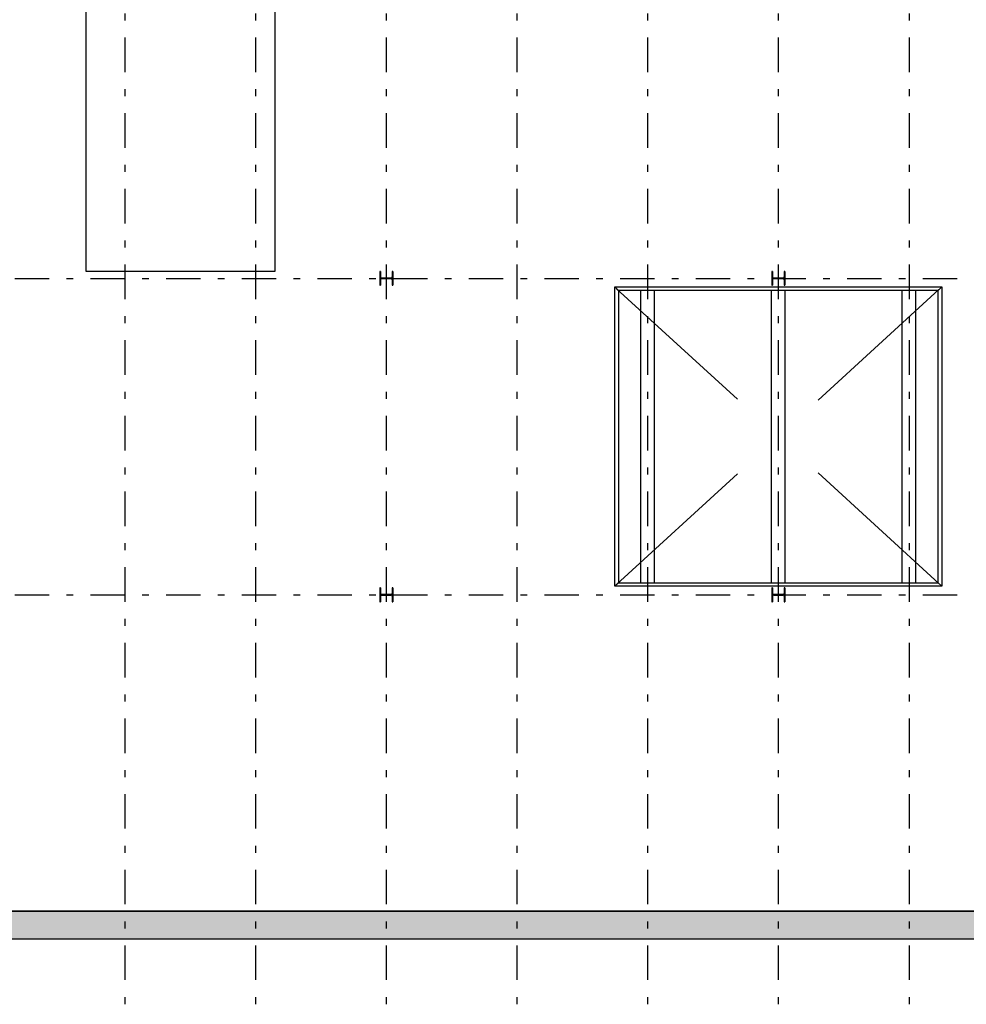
# Model space of a CAD drawing. Extents: x 2 to 87, y -108 to 11.
# Tile 115 of 210: x 16 to 30, y -76 to -62. Entities that reach past the tile are written whole.
import ezdxf

# ---------------------------------------------------------------- set-up
doc = ezdxf.new("R2010")
doc.units = 0
doc.header["$MEASUREMENT"] = 0
doc.linetypes.add('DASHDOT', pattern=[1, 0.5, -0.25, 0, -0.25])
doc.linetypes.add('OVERHEAD', pattern=[3.96875, 2.38125, -1.5875])
for name, color, linetype in [('10', 7, 'CONTINUOUS'), ('14', 7, 'CONTINUOUS'), ('18', 7, 'CONTINUOUS'), ('2', 7, 'CONTINUOUS'), ('21', 7, 'CONTINUOUS'), ('3', 7, 'CONTINUOUS'), ('5', 7, 'CONTINUOUS'), ('7', 7, 'CONTINUOUS')]:
    doc.layers.add(name, color=color, linetype=linetype)

# ---------------------------------------------------------------- blocks, each defined once
blk = doc.blocks.new('*N45')
at = {"layer": '3', "color": 62, "linetype": 'Continuous'}
for p, q in [((-0.085, 0.1), (-0.095, 0.1)), ((-0.095, 0.1), (-0.095, -0.1)), ((-0.085, 0.1), (-0.085, 0.0212)), ((-0.0797, 0.0085), (-0.085, 0.0212)), ((-0.067, 0.0032), (-0.0797, 0.0085)), ((0.067, 0.0032), (-0.067, 0.0032)), ((0.0797, 0.0085), (0.067, 0.0032)), ((0.085, 0.0212), (0.0797, 0.0085)), ((0.095, 0.1), (0.085, 0.1)), ((0.085, 0.1), (0.085, 0.0212)), ((0.095, 0.1), (0.095, -0.1)), ((-0.085, -0.1), (-0.095, -0.1)), ((-0.0797, -0.0085), (-0.085, -0.0213)), ((-0.085, -0.0213), (-0.085, -0.1)), ((-0.067, -0.0033), (-0.0797, -0.0085)), ((0.067, -0.0033), (-0.067, -0.0033)), ((0.0797, -0.0085), (0.067, -0.0033)), ((0.085, -0.0213), (0.0797, -0.0085)), ((0.085, -0.0213), (0.085, -0.1)), ((0.095, -0.1), (0.085, -0.1))]:
    blk.add_line(p, q, dxfattribs=at)
for points in [[(-0.085, 0.1), (-0.095, 0.1), (-0.095, -0.1)], [(-0.085, 0.1), (-0.085, -0.1), (-0.095, -0.1)], [(-0.095, 0.1), (-0.095, 0.1), (-0.095, -0.1)], [(-0.085, 0.1), (-0.085, 0.1), (-0.085, 0.0212)], [(-0.0797, 0.0085), (-0.085, 0.0212), (-0.085, -0.0213)], [(-0.0797, 0.0085), (-0.0797, -0.0085), (-0.085, -0.0213)], [(-0.067, 0.0032), (-0.0797, 0.0085), (-0.0797, -0.0085)], [(-0.067, 0.0032), (-0.067, -0.0033), (-0.0797, -0.0085)], [(0.067, 0.0032), (-0.067, 0.0032), (-0.067, -0.0033)], [(0.067, 0.0032), (0.067, -0.0033), (-0.067, -0.0033)], [(0.0797, 0.0085), (0.067, 0.0032), (0.067, -0.0033)], [(0.0797, 0.0085), (0.0797, -0.0085), (0.067, -0.0033)], [(0.085, 0.0212), (0.0797, 0.0085), (0.0797, -0.0085)], [(0.085, 0.0212), (0.085, -0.0213), (0.0797, -0.0085)], [(0.095, 0.1), (0.085, 0.1), (0.085, -0.1)], [(0.095, 0.1), (0.095, -0.1), (0.085, -0.1)], [(0.085, 0.1), (0.085, 0.1), (0.085, 0.0212)], [(0.095, 0.1), (0.095, 0.1), (0.095, -0.1)], [(-0.085, -0.0213), (-0.085, -0.0213), (-0.085, -0.1)], [(0.085, -0.0213), (0.085, -0.0213), (0.085, -0.1)]]:
    blk.add_solid(points, dxfattribs=at)
blk = doc.blocks.new('*N46')
at = {"layer": '3', "color": 62, "linetype": 'Continuous'}
for p, q in [((-0.085, 0.1), (-0.095, 0.1)), ((-0.095, 0.1), (-0.095, -0.1)), ((-0.085, 0.1), (-0.085, 0.0212)), ((-0.0797, 0.0085), (-0.085, 0.0212)), ((-0.067, 0.0032), (-0.0797, 0.0085)), ((0.067, 0.0032), (-0.067, 0.0032)), ((0.0797, 0.0085), (0.067, 0.0032)), ((0.085, 0.0212), (0.0797, 0.0085)), ((0.095, 0.1), (0.085, 0.1)), ((0.085, 0.1), (0.085, 0.0212)), ((0.095, 0.1), (0.095, -0.1)), ((-0.085, -0.1), (-0.095, -0.1)), ((-0.0797, -0.0085), (-0.085, -0.0213)), ((-0.085, -0.0213), (-0.085, -0.1)), ((-0.067, -0.0033), (-0.0797, -0.0085)), ((0.067, -0.0033), (-0.067, -0.0033)), ((0.0797, -0.0085), (0.067, -0.0033)), ((0.085, -0.0213), (0.0797, -0.0085)), ((0.085, -0.0213), (0.085, -0.1)), ((0.095, -0.1), (0.085, -0.1))]:
    blk.add_line(p, q, dxfattribs=at)
for points in [[(-0.085, 0.1), (-0.095, 0.1), (-0.095, -0.1)], [(-0.085, 0.1), (-0.085, -0.1), (-0.095, -0.1)], [(-0.095, 0.1), (-0.095, 0.1), (-0.095, -0.1)], [(-0.085, 0.1), (-0.085, 0.1), (-0.085, 0.0212)], [(-0.0797, 0.0085), (-0.085, 0.0212), (-0.085, -0.0213)], [(-0.0797, 0.0085), (-0.0797, -0.0085), (-0.085, -0.0213)], [(-0.067, 0.0032), (-0.0797, 0.0085), (-0.0797, -0.0085)], [(-0.067, 0.0032), (-0.067, -0.0033), (-0.0797, -0.0085)], [(0.067, 0.0032), (-0.067, 0.0032), (-0.067, -0.0033)], [(0.067, 0.0032), (0.067, -0.0033), (-0.067, -0.0033)], [(0.0797, 0.0085), (0.067, 0.0032), (0.067, -0.0033)], [(0.0797, 0.0085), (0.0797, -0.0085), (0.067, -0.0033)], [(0.085, 0.0212), (0.0797, 0.0085), (0.0797, -0.0085)], [(0.085, 0.0212), (0.085, -0.0213), (0.0797, -0.0085)], [(0.095, 0.1), (0.085, 0.1), (0.085, -0.1)], [(0.095, 0.1), (0.095, -0.1), (0.085, -0.1)], [(0.085, 0.1), (0.085, 0.1), (0.085, 0.0212)], [(0.095, 0.1), (0.095, 0.1), (0.095, -0.1)], [(-0.085, -0.0213), (-0.085, -0.0213), (-0.085, -0.1)], [(0.085, -0.0213), (0.085, -0.0213), (0.085, -0.1)]]:
    blk.add_solid(points, dxfattribs=at)
blk = doc.blocks.new('*N57')
at = {"layer": '3', "color": 62, "linetype": 'Continuous'}
for p, q in [((-0.085, 0.1), (-0.095, 0.1)), ((-0.095, 0.1), (-0.095, -0.1)), ((-0.085, 0.1), (-0.085, 0.0212)), ((-0.0797, 0.0085), (-0.085, 0.0212)), ((-0.067, 0.0032), (-0.0797, 0.0085)), ((0.067, 0.0032), (-0.067, 0.0032)), ((0.0797, 0.0085), (0.067, 0.0032)), ((0.085, 0.0212), (0.0797, 0.0085)), ((0.095, 0.1), (0.085, 0.1)), ((0.085, 0.1), (0.085, 0.0212)), ((0.095, 0.1), (0.095, -0.1)), ((-0.085, -0.1), (-0.095, -0.1)), ((-0.0797, -0.0085), (-0.085, -0.0213)), ((-0.085, -0.0213), (-0.085, -0.1)), ((-0.067, -0.0033), (-0.0797, -0.0085)), ((0.067, -0.0033), (-0.067, -0.0033)), ((0.0797, -0.0085), (0.067, -0.0033)), ((0.085, -0.0213), (0.0797, -0.0085)), ((0.085, -0.0213), (0.085, -0.1)), ((0.095, -0.1), (0.085, -0.1))]:
    blk.add_line(p, q, dxfattribs=at)
for points in [[(-0.085, 0.1), (-0.095, 0.1), (-0.095, -0.1)], [(-0.085, 0.1), (-0.085, -0.1), (-0.095, -0.1)], [(-0.095, 0.1), (-0.095, 0.1), (-0.095, -0.1)], [(-0.085, 0.1), (-0.085, 0.1), (-0.085, 0.0212)], [(-0.0797, 0.0085), (-0.085, 0.0212), (-0.085, -0.0213)], [(-0.0797, 0.0085), (-0.0797, -0.0085), (-0.085, -0.0213)], [(-0.067, 0.0032), (-0.0797, 0.0085), (-0.0797, -0.0085)], [(-0.067, 0.0032), (-0.067, -0.0033), (-0.0797, -0.0085)], [(0.067, 0.0032), (-0.067, 0.0032), (-0.067, -0.0033)], [(0.067, 0.0032), (0.067, -0.0033), (-0.067, -0.0033)], [(0.0797, 0.0085), (0.067, 0.0032), (0.067, -0.0033)], [(0.0797, 0.0085), (0.0797, -0.0085), (0.067, -0.0033)], [(0.085, 0.0212), (0.0797, 0.0085), (0.0797, -0.0085)], [(0.085, 0.0212), (0.085, -0.0213), (0.0797, -0.0085)], [(0.095, 0.1), (0.085, 0.1), (0.085, -0.1)], [(0.095, 0.1), (0.095, -0.1), (0.085, -0.1)], [(0.085, 0.1), (0.085, 0.1), (0.085, 0.0212)], [(0.095, 0.1), (0.095, 0.1), (0.095, -0.1)], [(-0.085, -0.0213), (-0.085, -0.0213), (-0.085, -0.1)], [(0.085, -0.0213), (0.085, -0.0213), (0.085, -0.1)]]:
    blk.add_solid(points, dxfattribs=at)
blk = doc.blocks.new('*N58')
at = {"layer": '3', "color": 62, "linetype": 'Continuous'}
for p, q in [((-0.085, 0.1), (-0.095, 0.1)), ((-0.095, 0.1), (-0.095, -0.1)), ((-0.085, 0.1), (-0.085, 0.0212)), ((-0.0797, 0.0085), (-0.085, 0.0212)), ((-0.067, 0.0032), (-0.0797, 0.0085)), ((0.067, 0.0032), (-0.067, 0.0032)), ((0.0797, 0.0085), (0.067, 0.0032)), ((0.085, 0.0212), (0.0797, 0.0085)), ((0.095, 0.1), (0.085, 0.1)), ((0.085, 0.1), (0.085, 0.0212)), ((0.095, 0.1), (0.095, -0.1)), ((-0.085, -0.1), (-0.095, -0.1)), ((-0.0797, -0.0085), (-0.085, -0.0213)), ((-0.085, -0.0213), (-0.085, -0.1)), ((-0.067, -0.0033), (-0.0797, -0.0085)), ((0.067, -0.0033), (-0.067, -0.0033)), ((0.0797, -0.0085), (0.067, -0.0033)), ((0.085, -0.0213), (0.0797, -0.0085)), ((0.085, -0.0213), (0.085, -0.1)), ((0.095, -0.1), (0.085, -0.1))]:
    blk.add_line(p, q, dxfattribs=at)
for points in [[(-0.085, 0.1), (-0.095, 0.1), (-0.095, -0.1)], [(-0.085, 0.1), (-0.085, -0.1), (-0.095, -0.1)], [(-0.095, 0.1), (-0.095, 0.1), (-0.095, -0.1)], [(-0.085, 0.1), (-0.085, 0.1), (-0.085, 0.0212)], [(-0.0797, 0.0085), (-0.085, 0.0212), (-0.085, -0.0213)], [(-0.0797, 0.0085), (-0.0797, -0.0085), (-0.085, -0.0213)], [(-0.067, 0.0032), (-0.0797, 0.0085), (-0.0797, -0.0085)], [(-0.067, 0.0032), (-0.067, -0.0033), (-0.0797, -0.0085)], [(0.067, 0.0032), (-0.067, 0.0032), (-0.067, -0.0033)], [(0.067, 0.0032), (0.067, -0.0033), (-0.067, -0.0033)], [(0.0797, 0.0085), (0.067, 0.0032), (0.067, -0.0033)], [(0.0797, 0.0085), (0.0797, -0.0085), (0.067, -0.0033)], [(0.085, 0.0212), (0.0797, 0.0085), (0.0797, -0.0085)], [(0.085, 0.0212), (0.085, -0.0213), (0.0797, -0.0085)], [(0.095, 0.1), (0.085, 0.1), (0.085, -0.1)], [(0.095, 0.1), (0.095, -0.1), (0.085, -0.1)], [(0.085, 0.1), (0.085, 0.1), (0.085, 0.0212)], [(0.095, 0.1), (0.095, 0.1), (0.095, -0.1)], [(-0.085, -0.0213), (-0.085, -0.0213), (-0.085, -0.1)], [(0.085, -0.0213), (0.085, -0.0213), (0.085, -0.1)]]:
    blk.add_solid(points, dxfattribs=at)

msp = doc.modelspace()

# ---------------------------------------------------------------- linework, layer by layer
at = {"layer": '10', "color": 62, "linetype": 'Continuous'}
for p, q in [((25.4276, -70.2321), (25.4276, -65.9829)), ((25.6276, -70.2321), (25.6276, -65.9829)), ((27.3276, -70.2321), (27.3276, -65.9829)), ((27.5276, -70.2321), (27.5276, -65.9829)), ((29.2276, -70.2321), (29.2276, -65.9829)), ((29.4276, -70.2321), (29.4276, -65.9829))]:
    msp.add_line(p, q, dxfattribs=at)
at = {"layer": '14', "color": 62, "linetype": 'Continuous'}
for p, q in [((17.3601, -52.0525), (17.3601, -65.7033)), ((20.1109, -65.7033), (20.1109, -52.0525)), ((17.3601, -65.7033), (20.1109, -65.7033))]:
    msp.add_line(p, q, dxfattribs=at)
at = {"layer": '18', "color": 62, "linetype": 'Continuous'}
for p, q in [((10.5276, -75.0075), (49.6276, -75.0075)), ((10.5276, -75.4075), (28.2589, -75.4075)), ((28.2589, -75.4075), (33.2167, -75.4075))]:
    msp.add_line(p, q, dxfattribs=at)
for points in [[(10.5276, -75.0075), (10.5276, -75.0075), (49.6276, -75.0075)], [(10.5276, -75.0075), (10.5276, -75.4075), (49.6276, -75.4075)], [(10.5276, -75.0075), (49.6276, -75.0075), (49.6276, -75.4075)], [(10.5276, -75.4075), (10.5276, -75.4075), (28.2589, -75.4075)], [(28.2589, -75.4075), (28.2589, -75.4075), (33.2167, -75.4075)]]:
    msp.add_solid(points, dxfattribs=at)
at = {"layer": '2', "color": 62, "linetype": 'Continuous'}
for p, q in [((49.6276, -75.0075), (10.5276, -75.0075)), ((10.1276, -75.4075), (50.0276, -75.4075))]:
    msp.add_line(p, q, dxfattribs=at)
at = {"layer": '21', "color": 62, "linetype": 'OVERHEAD'}
for p, q in [((25.0776, -65.9575), (29.7776, -70.2575)), ((25.0776, -70.2575), (29.7776, -65.9575))]:
    msp.add_line(p, q, dxfattribs=at)
at = {"layer": '3', "color": 62, "linetype": 'Continuous'}
for p, q in [((21.6426, -65.7075), (21.6326, -65.7075)), ((21.6326, -65.7075), (21.6326, -65.9075)), ((21.6426, -65.7863), (21.6426, -65.7075)), ((21.6426, -65.9075), (21.6426, -65.8288)), ((21.7946, -65.8043), (21.6606, -65.8043)), ((21.6606, -65.8108), (21.7946, -65.8108)), ((21.8226, -65.7075), (21.8126, -65.7075)), ((21.8126, -65.7075), (21.8126, -65.7863)), ((21.8126, -65.8288), (21.8126, -65.9075)), ((21.8226, -65.9075), (21.8226, -65.7075)), ((27.3426, -65.7075), (27.3326, -65.7075)), ((27.3326, -65.7075), (27.3326, -65.9075)), ((27.3426, -65.7863), (27.3426, -65.7075)), ((27.3426, -65.9075), (27.3426, -65.8288)), ((27.4946, -65.8043), (27.3606, -65.8043)), ((27.3606, -65.8108), (27.4946, -65.8108)), ((27.5226, -65.7075), (27.5126, -65.7075)), ((27.5126, -65.7075), (27.5126, -65.7863)), ((27.5126, -65.8288), (27.5126, -65.9075)), ((27.5226, -65.9075), (27.5226, -65.7075)), ((21.6326, -65.9075), (21.6426, -65.9075)), ((21.8126, -65.9075), (21.8226, -65.9075)), ((27.3326, -65.9075), (27.3426, -65.9075)), ((27.5126, -65.9075), (27.5226, -65.9075)), ((21.6426, -70.3075), (21.6326, -70.3075)), ((21.6326, -70.3075), (21.6326, -70.5075)), ((21.6426, -70.3863), (21.6426, -70.3075)), ((21.7946, -70.4043), (21.6606, -70.4043)), ((21.6606, -70.4108), (21.7946, -70.4108)), ((21.8226, -70.3075), (21.8126, -70.3075)), ((21.8126, -70.3075), (21.8126, -70.3863)), ((21.8226, -70.5075), (21.8226, -70.3075)), ((27.3426, -70.3075), (27.3326, -70.3075)), ((27.3326, -70.3075), (27.3326, -70.5075)), ((27.3426, -70.3863), (27.3426, -70.3075)), ((27.4946, -70.4043), (27.3606, -70.4043)), ((27.3606, -70.4108), (27.4946, -70.4108)), ((27.5226, -70.3075), (27.5126, -70.3075)), ((27.5126, -70.3075), (27.5126, -70.3863)), ((27.5226, -70.5075), (27.5226, -70.3075)), ((21.6326, -70.5075), (21.6426, -70.5075)), ((21.6426, -70.5075), (21.6426, -70.4288)), ((21.8126, -70.4288), (21.8126, -70.5075)), ((21.8126, -70.5075), (21.8226, -70.5075)), ((27.3326, -70.5075), (27.3426, -70.5075)), ((27.3426, -70.5075), (27.3426, -70.4288)), ((27.5126, -70.4288), (27.5126, -70.5075)), ((27.5126, -70.5075), (27.5226, -70.5075))]:
    msp.add_line(p, q, dxfattribs=at)
for centre, start, end in [((21.6606, -65.7863), 180, 270), ((21.6606, -65.8288), 90, 180), ((21.7946, -65.7863), 270, 360), ((21.7946, -65.8288), 360, 90), ((27.3606, -65.7863), 180, 270), ((27.3606, -65.8288), 90, 180), ((27.4946, -65.7863), 270, 360), ((27.4946, -65.8288), 360, 90), ((21.6606, -70.3863), 180, 270), ((21.6606, -70.4288), 90, 180), ((21.7946, -70.3863), 270, 360), ((21.7946, -70.4288), 360, 90), ((27.3606, -70.3863), 180, 270), ((27.3606, -70.4288), 90, 180), ((27.4946, -70.3863), 270, 360), ((27.4946, -70.4288), 360, 90)]:
    msp.add_arc(centre, 0.018, start, end, dxfattribs=at)
at = {"layer": '5', "color": 7, "linetype": 'DASHDOT'}
for p, q in [((17.9276, -7.3075), (17.9276, -96.5075)), ((19.8276, -7.3075), (19.8276, -96.5075)), ((21.7276, -7.3075), (21.7276, -96.5075)), ((23.6276, -7.3075), (23.6276, -96.5075)), ((25.5276, -7.3075), (25.5276, -96.5075)), ((27.4276, -7.3075), (27.4276, -96.5075)), ((29.3276, -7.3075), (29.3276, -96.5075)), ((7.5276, -65.8075), (52.6276, -65.8075)), ((7.5276, -70.4075), (52.6276, -70.4075)), ((7.5276, -75.0075), (52.6276, -75.0075))]:
    msp.add_line(p, q, dxfattribs=at)
at = {"layer": '7', "color": 62, "linetype": 'Continuous'}
for p, q in [((25.0522, -70.2829), (25.0522, -65.9321)), ((25.103, -65.9829), (25.0522, -65.9321)), ((25.0522, -65.9321), (29.803, -65.9321)), ((25.103, -65.9829), (25.103, -70.2321)), ((29.7522, -65.9829), (25.103, -65.9829)), ((29.7522, -65.9829), (29.803, -65.9321)), ((29.7522, -70.2321), (29.7522, -65.9829)), ((29.803, -65.9321), (29.803, -70.2829)), ((25.103, -70.2321), (25.0522, -70.2829)), ((29.803, -70.2829), (25.0522, -70.2829)), ((25.103, -70.2321), (29.7522, -70.2321)), ((29.803, -70.2829), (29.7522, -70.2321))]:
    msp.add_line(p, q, dxfattribs=at)

# ---------------------------------------------------------------- block references
at = {"layer": '3', "color": 62, "linetype": 'Continuous'}
for name, p in [('*N46', (21.7276, -65.8075)), ('*N58', (27.4276, -65.8075)), ('*N45', (21.7276, -70.4075)), ('*N57', (27.4276, -70.4075))]:
    msp.add_blockref(name, p, dxfattribs=at)

doc.saveas('drawing.dxf')
